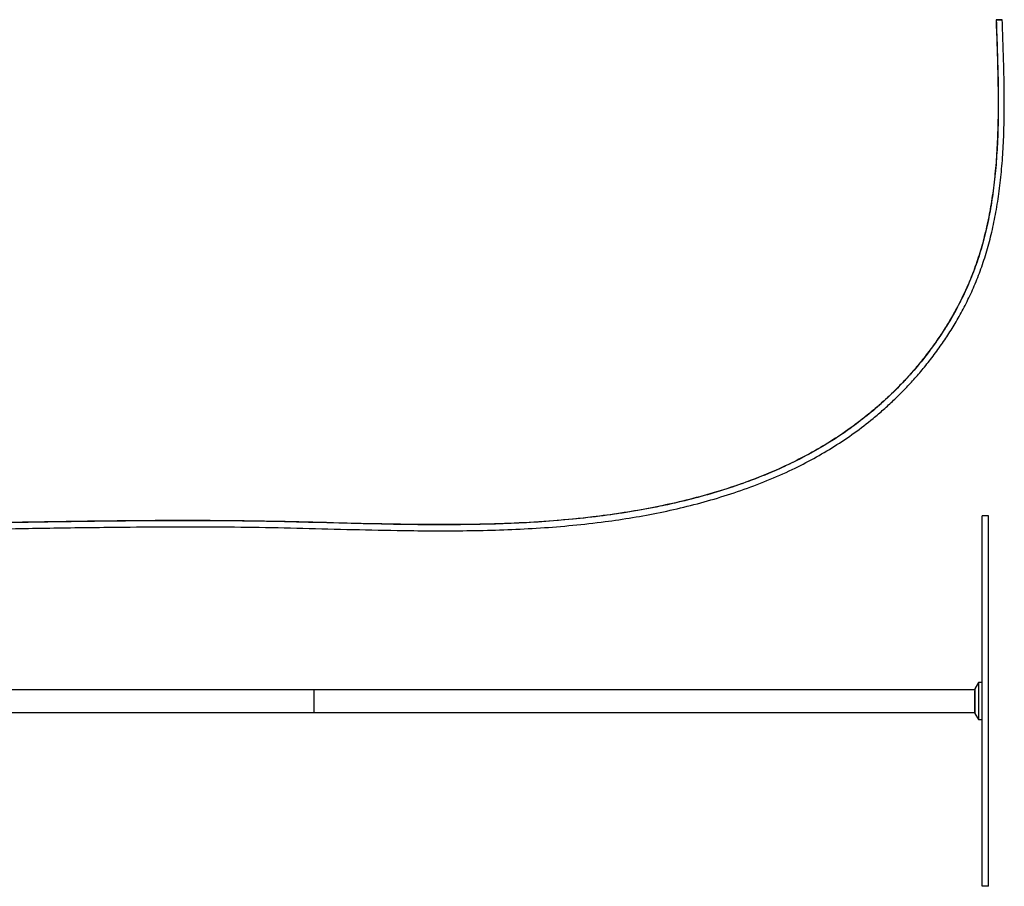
# Paper-space layout '_Derecha' of a CAD drawing. Header units: millimetres. Extents: x -867 to 729, y 3453 to 4497.
# Tile 3 of 3: x -69 to 729, y 3795 to 4497. Entities that reach past the tile are written whole.
import ezdxf

# ---------------------------------------------------------------- set-up
doc = ezdxf.new("R2010")
doc.units = ezdxf.units.MM

psp = doc.layouts.new('_Derecha')

# ---------------------------------------------------------------- linework, layer by layer
at = {"color": 7, "linetype": 'Continuous', "lineweight": 25}
for p, q in [((715.72, 4095.27), (710.72, 4095.27)), ((707.72, 3960.27), (704.72, 3955.27)), ((710.72, 3960.27), (707.72, 3960.27)), ((-484.15, 3954.77), (704.72, 3954.77)), ((704.72, 3935.77), (-484.31, 3935.77)), ((704.72, 3935.27), (707.72, 3930.27)), ((707.72, 3930.27), (710.72, 3930.27)), ((715.72, 3795.27), (710.72, 3795.27))]:
    psp.add_line(p, q, dxfattribs=at)
at = {"color": 7, "linetype": 'Continuous', "lineweight": 25, "flags": 128}
psp.add_lwpolyline([(726.92, 4497.2), (726.94, 4497.2), (726.68, 4497.19), (726.08, 4497.17), (725.23, 4497.14), (724.27, 4497.1), (723.33, 4497.07), (722.56, 4497.04), (722.07, 4497.02), (722.07, 4497.02)], dxfattribs=at)
at = {"color": 7, "linetype": 'Continuous', "lineweight": 25}
for points, knots in [([(-390.14, 4055.14), (-390, 4055.31), (-388.7, 4056.8), (-386.26, 4059.5), (-382.83, 4063.05), (-379.52, 4066.17), (-376.3, 4068.92), (-372.62, 4071.73), (-368.48, 4074.44), (-363.84, 4076.93), (-359.19, 4078.91), (-354.52, 4080.45), (-349.83, 4081.62), (-344.56, 4082.59), (-338.78, 4083.33), (-332.52, 4083.82), (-326.36, 4084.09), (-318.03, 4084.23), (-307.32, 4084.12), (-294.16, 4083.85), (-280.39, 4083.65), (-266.15, 4083.49), (-251.44, 4083.38), (-236.29, 4083.31), (-218.66, 4083.3), (-198.72, 4083.37), (-176.78, 4083.52), (-155.18, 4083.75), (-131.13, 4084.06), (-104.73, 4084.46), (-76.1, 4084.94), (-48.25, 4085.4), (-21.04, 4085.82), (10.09, 4086.22), (45.43, 4086.52), (85.23, 4086.53), (125.28, 4086.14), (165.63, 4085.21), (206.24, 4084.11), (242.23, 4083.37), (273.51, 4083.15), (300, 4083.37), (326.44, 4084.1), (352.81, 4085.45), (379.1, 4087.55), (404.03, 4090.36), (427.59, 4093.85), (449.79, 4097.95), (471.84, 4102.92), (493.7, 4108.81), (515.28, 4115.7), (536.43, 4123.66), (556.13, 4132.36), (574.36, 4141.69), (591.14, 4151.53), (607.25, 4162.34), (620.39, 4172.46), (630.89, 4181.42), (638.99, 4188.87), (646.82, 4196.6), (654.52, 4204.78), (662.26, 4213.64), (670.11, 4223.42), (677.65, 4233.7), (684.79, 4244.42), (691.46, 4255.5), (697.85, 4267.4), (703.84, 4280.13), (709.27, 4293.71), (714.08, 4308.13), (718.22, 4323.4), (721.66, 4339.5), (724.4, 4356.44), (726.43, 4374.22), (727.79, 4392.81), (728.53, 4412.22), (728.7, 4432.42), (728.41, 4453.37), (727.77, 4475.05), (727.22, 4489.74), (726.94, 4497.2)], [0, 0, 0, 0, 0.000485, 0.004227, 0.007738, 0.011167, 0.014581, 0.017977, 0.022967, 0.027715, 0.032119, 0.036135, 0.039805, 0.043221, 0.047977, 0.052328, 0.056625, 0.061157, 0.07022, 0.079829, 0.089776, 0.100029, 0.110588, 0.121449, 0.13261, 0.148428, 0.16417, 0.179554, 0.194606, 0.215577, 0.235969, 0.255826, 0.275183, 0.294208, 0.322514, 0.350901, 0.379454, 0.408246, 0.437222, 0.466292, 0.485182, 0.504058, 0.522902, 0.541711, 0.560495, 0.579257, 0.595327, 0.611398, 0.627487, 0.643618, 0.659786, 0.675881, 0.691872, 0.705784, 0.71963, 0.733429, 0.747206, 0.755066, 0.762908, 0.770726, 0.778573, 0.786918, 0.795854, 0.80537, 0.814162, 0.823375, 0.832998, 0.843017, 0.853425, 0.864238, 0.875488, 0.887204, 0.899415, 0.912148, 0.925425, 0.939257, 0.953646, 0.968582, 0.984044, 1, 1, 1, 1]), ([(722.07, 4497.02), (722.39, 4488.59), (723.02, 4471.75), (723.7, 4446.57), (723.85, 4421.57), (723.24, 4398.55), (721.85, 4377.55), (719.79, 4358.56), (716.81, 4339.85), (712.9, 4322.01), (708.06, 4305.04), (702.29, 4288.93), (695.36, 4273.19), (687.3, 4257.86), (678.18, 4242.99), (668.07, 4228.64), (657.06, 4214.88), (645.21, 4201.78), (632.59, 4189.39), (619.29, 4177.79), (605.36, 4167.03), (590.87, 4157.16), (575.89, 4148.15), (560.47, 4139.96), (543.36, 4131.92), (524.5, 4124.23), (503.9, 4117.05), (483, 4110.86), (460.89, 4105.31), (437.56, 4100.51), (413.01, 4096.5), (388.29, 4093.39), (363.42, 4091.1), (338.44, 4089.52), (313.37, 4088.55), (283.47, 4088.01), (248.77, 4088.13), (209.35, 4088.91), (170.05, 4089.96), (130.99, 4090.91), (88.25, 4091.41), (41.82, 4091.4), (-8.41, 4090.9), (-51.42, 4090.23), (-87.31, 4089.63), (-116.13, 4089.16), (-145.14, 4088.74), (-174.41, 4088.41), (-203.96, 4088.2), (-227.52, 4088.17), (-245, 4088.22), (-256.36, 4088.29), (-267.77, 4088.39), (-279.24, 4088.52), (-290.78, 4088.68), (-302.37, 4088.89), (-313.94, 4089.1), (-324.2, 4089.05), (-333.06, 4088.69), (-340.45, 4088.07), (-347.04, 4087.15), (-352.76, 4085.98), (-357.67, 4084.63), (-362.24, 4083), (-366.57, 4081.08), (-370.68, 4078.87), (-374.64, 4076.35), (-378.49, 4073.52), (-382.28, 4070.35), (-386.03, 4066.85), (-388.51, 4064.26), (-389.73, 4062.97)], [0, 0, 0, 0, 0.018164, 0.036249, 0.054196, 0.071964, 0.085782, 0.099472, 0.113046, 0.12653, 0.138751, 0.150992, 0.163312, 0.17573, 0.188238, 0.200822, 0.213463, 0.226137, 0.238819, 0.251483, 0.264101, 0.276663, 0.28919, 0.301702, 0.314213, 0.329857, 0.345502, 0.361132, 0.376732, 0.39455, 0.412382, 0.430247, 0.448155, 0.46611, 0.484107, 0.50214, 0.530454, 0.558761, 0.586988, 0.615048, 0.642889, 0.679099, 0.715167, 0.751247, 0.771817, 0.792481, 0.813277, 0.834252, 0.855456, 0.876946, 0.885091, 0.89329, 0.901546, 0.909864, 0.918244, 0.9267, 0.935191, 0.943547, 0.948972, 0.954273, 0.959489, 0.963407, 0.96739, 0.971474, 0.975641, 0.979853, 0.984054, 0.988189, 0.992222, 0.996155, 1, 1, 1, 1]), ([(721.95, 4497.02), (722.23, 4489.41), (722.8, 4474.44), (723.44, 4452.39), (723.71, 4431.13), (723.5, 4410.7), (722.7, 4391.13), (721.24, 4372.43), (719.09, 4354.62), (716.23, 4337.7), (712.65, 4321.67), (708.36, 4306.53), (703.4, 4292.27), (697.81, 4278.87), (691.69, 4266.34), (685.19, 4254.65), (678.44, 4243.79), (671.25, 4233.31), (663.68, 4223.29), (655.83, 4213.8), (648.09, 4205.16), (640.32, 4197.14), (632.36, 4189.49), (624.1, 4182.13), (613.41, 4173.29), (600.03, 4163.35), (583.65, 4152.78), (566.58, 4143.18), (548.05, 4134.12), (528.04, 4125.7), (506.58, 4118.04), (484.72, 4111.44), (462.6, 4105.84), (440.31, 4101.18), (417.88, 4097.37), (392.32, 4093.93), (363.59, 4091.16), (331.71, 4089.26), (299.73, 4088.32), (267.67, 4088.13), (231.32, 4088.54), (190.78, 4089.51), (146.18, 4090.72), (101.92, 4091.44), (63.4, 4091.55), (30.5, 4091.4), (3.08, 4091.13), (-24.53, 4090.77), (-52.57, 4090.33), (-79.29, 4089.88), (-104.67, 4089.47), (-128.66, 4089.1), (-153.22, 4088.77), (-176.54, 4088.52), (-198.44, 4088.37), (-218.54, 4088.3), (-238.25, 4088.31), (-254.7, 4088.39), (-268.02, 4088.51), (-278.36, 4088.63), (-288.49, 4088.77), (-298.4, 4088.93), (-308.05, 4089.12), (-317.4, 4089.22), (-326.38, 4089.12), (-334.09, 4088.74), (-340.57, 4088.15), (-345.97, 4087.43), (-351.24, 4086.43), (-356.33, 4085.13), (-361.14, 4083.5), (-365.71, 4081.54), (-370.12, 4079.21), (-374.39, 4076.51), (-378.19, 4073.71), (-381.55, 4070.92), (-384.41, 4068.34), (-387.12, 4065.72), (-388.85, 4063.9), (-389.69, 4063.01)], [0, 0, 0, 0, 0.01639, 0.03223, 0.04749, 0.062149, 0.0762, 0.089649, 0.102509, 0.114805, 0.126567, 0.137836, 0.148653, 0.159058, 0.169064, 0.17866, 0.187834, 0.196572, 0.20601, 0.214849, 0.223077, 0.230968, 0.238887, 0.246828, 0.254784, 0.268724, 0.282693, 0.296722, 0.310833, 0.327075, 0.343439, 0.35985, 0.37621, 0.392537, 0.408854, 0.425175, 0.448047, 0.470954, 0.493911, 0.516919, 0.53995, 0.572158, 0.604219, 0.636009, 0.667549, 0.687291, 0.707, 0.726725, 0.746837, 0.767476, 0.784296, 0.801498, 0.819111, 0.83717, 0.851698, 0.86632, 0.880531, 0.894313, 0.901953, 0.909454, 0.916813, 0.924032, 0.931102, 0.937936, 0.944442, 0.950575, 0.954525, 0.958454, 0.962406, 0.966444, 0.970639, 0.974995, 0.979467, 0.983988, 0.988466, 0.991629, 0.994593, 0.997375, 1, 1, 1, 1]), ([(722.07, 4497.02), (721.97, 4497.02), (721.93, 4497.02), (721.98, 4497.02), (722.07, 4497.02), (722.36, 4497.03), (722.56, 4497.04), (723.06, 4497.06), (723.35, 4497.07), (723.97, 4497.09), (724.3, 4497.11), (724.95, 4497.13), (725.27, 4497.14), (725.86, 4497.16), (726.12, 4497.17), (726.55, 4497.19), (726.71, 4497.2), (726.82, 4497.2)], [0, 0, 0, 0, 0.125, 0.125, 0.25, 0.25, 0.375, 0.375, 0.5, 0.5, 0.625, 0.625, 0.75, 0.75, 0.875, 0.875, 1, 1, 1, 1]), ([(710.72, 3795.27), (710.72, 3795.27), (710.72, 3795.47), (710.72, 3796.29), (710.72, 3796.92), (710.72, 3798.64), (710.72, 3799.73), (710.72, 3802.4), (710.72, 3803.98), (710.72, 3807.63), (710.72, 3809.71), (710.72, 3814.35), (710.72, 3816.92), (710.72, 3822.53), (710.72, 3825.57), (710.72, 3832.08), (710.72, 3835.55), (710.72, 3842.87), (710.72, 3846.72), (710.72, 3854.74), (710.72, 3858.91), (710.72, 3867.48), (710.72, 3871.89), (710.72, 3880.87), (710.72, 3885.44), (710.72, 3894.68), (710.72, 3899.34), (710.72, 3908.67), (710.72, 3913.34), (710.72, 3922.62), (710.72, 3927.24), (710.72, 3936.35), (710.72, 3940.86), (710.72, 3949.69), (710.72, 3954.19), (710.72, 3963.31), (710.72, 3967.93), (710.72, 3977.21), (710.72, 3981.88), (710.72, 3991.21), (710.72, 3995.87), (710.72, 4005.1), (710.72, 4009.68), (710.72, 4018.66), (710.72, 4023.07), (710.72, 4031.64), (710.72, 4035.81), (710.72, 4043.83), (710.72, 4047.68), (710.72, 4055), (710.72, 4058.47), (710.72, 4064.98), (710.72, 4068.02), (710.72, 4073.63), (710.72, 4076.2), (710.72, 4080.84), (710.72, 4082.92), (710.72, 4086.57), (710.72, 4088.15), (710.72, 4090.82), (710.72, 4091.91), (710.72, 4093.63), (710.72, 4094.26), (710.72, 4095.08), (710.72, 4095.27), (710.72, 4095.27)], [0, 0, 0, 0, 0.03125, 0.03125, 0.0625, 0.0625, 0.09375, 0.09375, 0.125, 0.125, 0.15625, 0.15625, 0.1875, 0.1875, 0.21875, 0.21875, 0.25, 0.25, 0.28125, 0.28125, 0.3125, 0.3125, 0.34375, 0.34375, 0.375, 0.375, 0.40625, 0.40625, 0.4375, 0.4375, 0.46875, 0.46875, 0.5, 0.5, 0.53125, 0.53125, 0.5625, 0.5625, 0.59375, 0.59375, 0.625, 0.625, 0.65625, 0.65625, 0.6875, 0.6875, 0.71875, 0.71875, 0.75, 0.75, 0.78125, 0.78125, 0.8125, 0.8125, 0.84375, 0.84375, 0.875, 0.875, 0.90625, 0.90625, 0.9375, 0.9375, 0.96875, 0.96875, 1, 1, 1, 1]), ([(715.72, 3795.27), (715.72, 3795.27), (715.72, 3795.47), (715.72, 3796.29), (715.72, 3796.92), (715.72, 3798.64), (715.72, 3799.73), (715.72, 3802.4), (715.72, 3803.98), (715.72, 3807.63), (715.72, 3809.71), (715.72, 3814.35), (715.72, 3816.92), (715.72, 3822.53), (715.72, 3825.57), (715.72, 3832.08), (715.72, 3835.55), (715.72, 3842.87), (715.72, 3846.72), (715.72, 3854.74), (715.72, 3858.91), (715.72, 3867.48), (715.72, 3871.89), (715.72, 3880.87), (715.72, 3885.44), (715.72, 3894.68), (715.72, 3899.34), (715.72, 3908.67), (715.72, 3913.34), (715.72, 3922.62), (715.72, 3927.24), (715.72, 3936.35), (715.72, 3940.86), (715.72, 3949.69), (715.72, 3954.19), (715.72, 3963.31), (715.72, 3967.93), (715.72, 3977.21), (715.72, 3981.88), (715.72, 3991.21), (715.72, 3995.87), (715.72, 4005.1), (715.72, 4009.68), (715.72, 4018.66), (715.72, 4023.07), (715.72, 4031.64), (715.72, 4035.81), (715.72, 4043.83), (715.72, 4047.68), (715.72, 4055), (715.72, 4058.47), (715.72, 4064.98), (715.72, 4068.02), (715.72, 4073.63), (715.72, 4076.2), (715.72, 4080.84), (715.72, 4082.92), (715.72, 4086.57), (715.72, 4088.15), (715.72, 4090.82), (715.72, 4091.91), (715.72, 4093.63), (715.72, 4094.26), (715.72, 4095.08), (715.72, 4095.27), (715.72, 4095.27)], [0, 0, 0, 0, 0.03125, 0.03125, 0.0625, 0.0625, 0.09375, 0.09375, 0.125, 0.125, 0.15625, 0.15625, 0.1875, 0.1875, 0.21875, 0.21875, 0.25, 0.25, 0.28125, 0.28125, 0.3125, 0.3125, 0.34375, 0.34375, 0.375, 0.375, 0.40625, 0.40625, 0.4375, 0.4375, 0.46875, 0.46875, 0.5, 0.5, 0.53125, 0.53125, 0.5625, 0.5625, 0.59375, 0.59375, 0.625, 0.625, 0.65625, 0.65625, 0.6875, 0.6875, 0.71875, 0.71875, 0.75, 0.75, 0.78125, 0.78125, 0.8125, 0.8125, 0.84375, 0.84375, 0.875, 0.875, 0.90625, 0.90625, 0.9375, 0.9375, 0.96875, 0.96875, 1, 1, 1, 1]), ([(707.72, 3960.27), (707.72, 3960.27), (707.72, 3960.2), (707.72, 3959.85), (707.72, 3959.59), (707.72, 3958.86), (707.72, 3958.39), (707.72, 3957.27), (707.72, 3956.61), (707.72, 3955.15), (707.72, 3954.34), (707.72, 3952.63), (707.72, 3951.72), (707.72, 3949.87), (707.72, 3948.93), (707.72, 3947.08), (707.72, 3946.16), (707.72, 3944.39), (707.72, 3943.47), (707.72, 3941.62), (707.72, 3940.68), (707.72, 3938.83), (707.72, 3937.92), (707.72, 3936.21), (707.72, 3935.4), (707.72, 3933.94), (707.72, 3933.28), (707.72, 3932.16), (707.72, 3931.69), (707.72, 3930.96), (707.72, 3930.7), (707.72, 3930.35), (707.72, 3930.27), (707.72, 3930.27)], [0, 0, 0, 0, 0.0625, 0.0625, 0.125, 0.125, 0.1875, 0.1875, 0.25, 0.25, 0.3125, 0.3125, 0.375, 0.375, 0.4375, 0.4375, 0.5, 0.5, 0.5625, 0.5625, 0.625, 0.625, 0.6875, 0.6875, 0.75, 0.75, 0.8125, 0.8125, 0.875, 0.875, 0.9375, 0.9375, 1, 1, 1, 1]), ([(169.72, 3935.77), (169.72, 3935.77), (169.72, 3935.82), (169.72, 3936.04), (169.72, 3936.21), (169.72, 3936.67), (169.72, 3936.97), (169.72, 3937.68), (169.72, 3938.09), (169.72, 3939.02), (169.72, 3939.53), (169.72, 3940.62), (169.72, 3941.19), (169.72, 3942.36), (169.72, 3942.96), (169.72, 3944.13), (169.72, 3944.71), (169.72, 3945.83), (169.72, 3946.42), (169.72, 3947.59), (169.72, 3948.19), (169.72, 3949.36), (169.72, 3949.93), (169.72, 3951.02), (169.72, 3951.53), (169.72, 3952.46), (169.72, 3952.87), (169.72, 3953.58), (169.72, 3953.88), (169.72, 3954.34), (169.72, 3954.51), (169.72, 3954.72), (169.72, 3954.77), (169.72, 3954.77)], [0, 0, 0, 0, 0.0625, 0.0625, 0.125, 0.125, 0.1875, 0.1875, 0.25, 0.25, 0.3125, 0.3125, 0.375, 0.375, 0.4375, 0.4375, 0.5, 0.5, 0.5625, 0.5625, 0.625, 0.625, 0.6875, 0.6875, 0.75, 0.75, 0.8125, 0.8125, 0.875, 0.875, 0.9375, 0.9375, 1, 1, 1, 1]), ([(169.72, 3935.77), (169.72, 3935.77), (169.72, 3935.82), (169.72, 3936.04), (169.72, 3936.21), (169.72, 3936.67), (169.72, 3936.97), (169.72, 3937.68), (169.72, 3938.09), (169.72, 3939.02), (169.72, 3939.53), (169.72, 3940.62), (169.72, 3941.19), (169.72, 3942.36), (169.72, 3942.96), (169.72, 3944.13), (169.72, 3944.71), (169.72, 3945.83), (169.72, 3946.42), (169.72, 3947.59), (169.72, 3948.19), (169.72, 3949.36), (169.72, 3949.93), (169.72, 3951.02), (169.72, 3951.53), (169.72, 3952.46), (169.72, 3952.87), (169.72, 3953.58), (169.72, 3953.88), (169.72, 3954.34), (169.72, 3954.51), (169.72, 3954.72), (169.72, 3954.77), (169.72, 3954.77)], [0, 0, 0, 0, 0.0625, 0.0625, 0.125, 0.125, 0.1875, 0.1875, 0.25, 0.25, 0.3125, 0.3125, 0.375, 0.375, 0.4375, 0.4375, 0.5, 0.5, 0.5625, 0.5625, 0.625, 0.625, 0.6875, 0.6875, 0.75, 0.75, 0.8125, 0.8125, 0.875, 0.875, 0.9375, 0.9375, 1, 1, 1, 1]), ([(704.72, 3955.27), (704.72, 3955.27), (704.72, 3955.22), (704.72, 3954.99), (704.72, 3954.82), (704.72, 3954.33), (704.72, 3954.02), (704.72, 3953.27), (704.72, 3952.83), (704.72, 3951.86), (704.72, 3951.32), (704.72, 3950.18), (704.72, 3949.57), (704.72, 3948.34), (704.72, 3947.71), (704.72, 3946.48), (704.72, 3945.86), (704.72, 3944.69), (704.72, 3944.07), (704.72, 3942.84), (704.72, 3942.21), (704.72, 3940.98), (704.72, 3940.37), (704.72, 3939.23), (704.72, 3938.69), (704.72, 3937.72), (704.72, 3937.28), (704.72, 3936.53), (704.72, 3936.22), (704.72, 3935.73), (704.72, 3935.56), (704.72, 3935.33), (704.72, 3935.27), (704.72, 3935.27)], [0, 0, 0, 0, 0.0625, 0.0625, 0.125, 0.125, 0.1875, 0.1875, 0.25, 0.25, 0.3125, 0.3125, 0.375, 0.375, 0.4375, 0.4375, 0.5, 0.5, 0.5625, 0.5625, 0.625, 0.625, 0.6875, 0.6875, 0.75, 0.75, 0.8125, 0.8125, 0.875, 0.875, 0.9375, 0.9375, 1, 1, 1, 1]), ([(704.72, 3954.12), (704.72, 3954.26), (704.72, 3954.71), (704.72, 3954.75), (704.72, 3954.77)], [0, 0, 0, 0, 0.295724, 1, 1, 1, 1]), ([(704.72, 3935.77), (704.72, 3935.77), (704.72, 3935.91), (704.72, 3936.55), (704.72, 3937.04), (704.72, 3938.03), (704.72, 3938.39), (704.72, 3939.19), (704.72, 3939.62), (704.72, 3940.98), (704.72, 3941.97), (704.72, 3943.45), (704.72, 3943.94), (704.72, 3944.66), (704.72, 3944.9), (704.72, 3945.37), (704.72, 3945.6), (704.72, 3946.79), (704.72, 3947.8), (704.72, 3949.26), (704.72, 3949.74), (704.72, 3950.66), (704.72, 3951.1), (704.72, 3951.92), (704.72, 3952.31), (704.72, 3952.99), (704.72, 3953.3), (704.72, 3953.56)], [0, 0, 0, 0, 0.125, 0.125, 0.25, 0.25, 0.3125, 0.3125, 0.375, 0.375, 0.5, 0.5, 0.5625, 0.5625, 0.59375, 0.59375, 0.625, 0.625, 0.75, 0.75, 0.8125, 0.8125, 0.875, 0.875, 0.9375, 0.9375, 1, 1, 1, 1])]:
    psp.add_open_spline(points, degree=3, knots=knots, dxfattribs=at)

doc.saveas('drawing.dxf')
